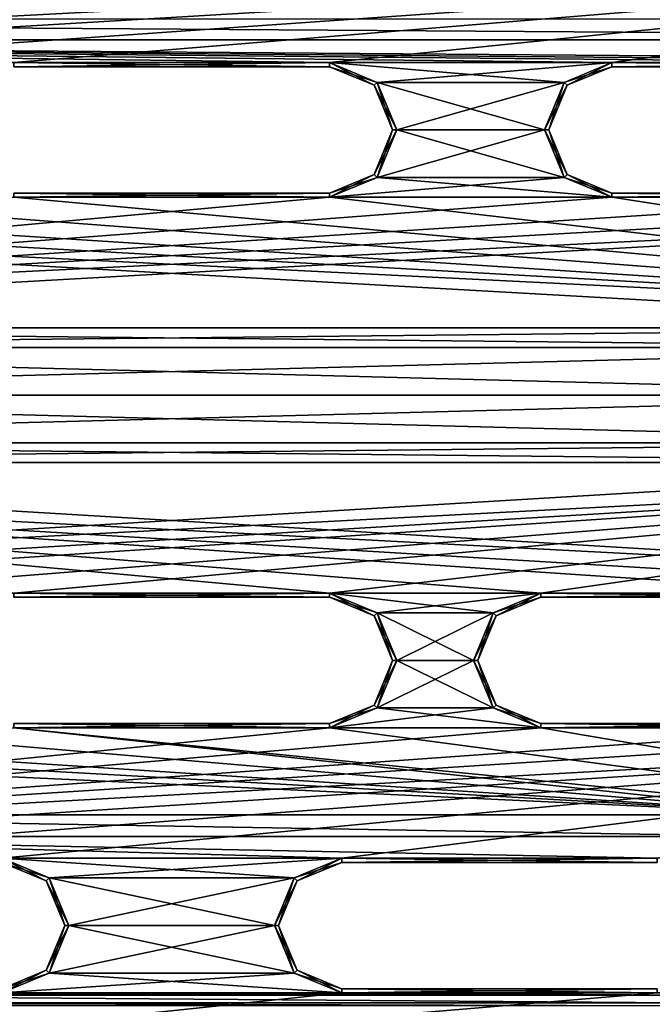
# Model space of a CAD drawing. Header units: inches. Extents: x -12.5 to 12.5, y -27.4 to 0.
# Tile 108 of 136: x -0.9 to 2.9, y -10.6 to -4.7. Entities that reach past the tile are written whole.
import ezdxf

# ---------------------------------------------------------------- set-up
doc = ezdxf.new("R2010")
doc.units = ezdxf.units.IN
doc.header["$LTSCALE"] = 52.148148
doc.header["$MEASUREMENT"] = 0
for name, color, linetype in [('1', 7, 'CONTINUOUS'), ('1150', 7, 'CONTINUOUS'), ('1272', 7, 'CONTINUOUS'), ('1273', 7, 'CONTINUOUS'), ('1274', 7, 'CONTINUOUS'), ('1292', 7, 'CONTINUOUS'), ('1293', 7, 'CONTINUOUS'), ('1294', 7, 'CONTINUOUS'), ('1296', 7, 'CONTINUOUS'), ('1297', 7, 'CONTINUOUS'), ('1298', 7, 'CONTINUOUS'), ('1320', 7, 'CONTINUOUS'), ('1321', 7, 'CONTINUOUS'), ('1322', 7, 'CONTINUOUS'), ('1340', 7, 'CONTINUOUS'), ('1341', 7, 'CONTINUOUS'), ('1342', 7, 'CONTINUOUS'), ('1344', 7, 'CONTINUOUS'), ('1345', 7, 'CONTINUOUS'), ('1346', 7, 'CONTINUOUS'), ('1408', 7, 'CONTINUOUS'), ('1410', 7, 'CONTINUOUS'), ('1411', 7, 'CONTINUOUS'), ('1412', 7, 'CONTINUOUS'), ('1414', 7, 'CONTINUOUS'), ('1415', 7, 'CONTINUOUS'), ('1416', 7, 'CONTINUOUS'), ('1418', 7, 'CONTINUOUS'), ('1419', 7, 'CONTINUOUS'), ('1444', 7, 'CONTINUOUS'), ('1446', 7, 'CONTINUOUS'), ('1447', 7, 'CONTINUOUS'), ('1448', 7, 'CONTINUOUS'), ('1450', 7, 'CONTINUOUS'), ('1451', 7, 'CONTINUOUS'), ('1452', 7, 'CONTINUOUS'), ('1454', 7, 'CONTINUOUS'), ('1455', 7, 'CONTINUOUS'), ('1481', 7, 'CONTINUOUS'), ('1485', 7, 'CONTINUOUS'), ('1489', 7, 'CONTINUOUS'), ('1492', 7, 'CONTINUOUS'), ('1494', 7, 'CONTINUOUS'), ('1495', 7, 'CONTINUOUS'), ('1496', 7, 'CONTINUOUS'), ('1498', 7, 'CONTINUOUS'), ('1499', 7, 'CONTINUOUS'), ('1500', 7, 'CONTINUOUS'), ('1502', 7, 'CONTINUOUS'), ('1503', 7, 'CONTINUOUS'), ('9', 7, 'CONTINUOUS')]:
    doc.layers.add(name, color=color, linetype=linetype)

msp = doc.modelspace()

# ---------------------------------------------------------------- linework, layer by layer
at = {"layer": '1', "linetype": 'Continuous'}
for points in [[(0.9375, -4.184), (-0.9375, -4.184), (-8.0435, -4.959), (0.9375, -4.184)], [(2.8265, -4.184), (0.9375, -4.184), (-8.0435, -4.959), (2.8265, -4.184)], [(4.7015, -4.184), (2.8265, -4.184), (-8.0435, -4.959), (4.7015, -4.184)], [(6.5905, -4.184), (4.7015, -4.184), (-8.0435, -4.959), (6.5905, -4.184)], [(8.4655, -4.184), (6.5905, -4.184), (-8.0435, -4.959), (8.4655, -4.184)], [(-6.1685, -4.959), (8.4655, -4.184), (-8.0435, -4.959), (-6.1685, -4.959)], [(8.4655, -4.184), (-6.1685, -4.959), (-4.4905, -4.959), (8.4655, -4.184)], [(-2.6155, -4.959), (8.4655, -4.184), (-4.4905, -4.959), (-2.6155, -4.959)], [(8.4655, -4.184), (-2.6155, -4.959), (-0.9375, -4.959), (8.4655, -4.184)], [(0.9375, -4.959), (8.4655, -4.184), (-0.9375, -4.959), (0.9375, -4.959)], [(8.4655, -4.184), (0.9375, -4.959), (2.6155, -4.959), (8.4655, -4.184)], [(4.4905, -4.959), (8.4655, -4.184), (2.6155, -4.959), (4.4905, -4.959)], [(0.9375, -4.959), (1.2203, -5.0762), (2.6155, -4.959), (0.9375, -4.959)], [(2.6155, -4.959), (1.2203, -5.0762), (2.3327, -5.0762), (2.6155, -4.959)], [(1.2203, -5.0762), (1.3375, -5.359), (2.3327, -5.0762), (1.2203, -5.0762)], [(2.3327, -5.0762), (1.3375, -5.359), (2.2155, -5.359), (2.3327, -5.0762)], [(1.3375, -5.359), (1.2203, -5.6418), (2.2155, -5.359), (1.3375, -5.359)], [(2.2155, -5.359), (1.2203, -5.6418), (2.3327, -5.6418), (2.2155, -5.359)], [(1.2203, -5.6418), (0.9375, -5.759), (2.3327, -5.6418), (1.2203, -5.6418)], [(0.9375, -5.759), (2.6155, -5.759), (2.3327, -5.6418), (0.9375, -5.759)], [(0.9375, -5.759), (-0.9375, -5.759), (-7.6215, -6.534), (0.9375, -5.759)], [(2.6155, -5.759), (0.9375, -5.759), (-7.6215, -6.534), (2.6155, -5.759)], [(4.4905, -5.759), (2.6155, -5.759), (-7.6215, -6.534), (4.4905, -5.759)], [(6.1685, -5.759), (4.4905, -5.759), (-7.6215, -6.534), (6.1685, -5.759)], [(8.0435, -5.759), (6.1685, -5.759), (-7.6215, -6.534), (8.0435, -5.759)], [(-5.7465, -6.534), (8.0435, -5.759), (-7.6215, -6.534), (-5.7465, -6.534)], [(8.0435, -5.759), (-5.7465, -6.534), (5.7465, -6.534), (8.0435, -5.759)], [(-5.7465, -6.534), (-5.4637, -6.6512), (5.7465, -6.534), (-5.7465, -6.534)], [(5.7465, -6.534), (-5.4637, -6.6512), (5.4637, -6.6512), (5.7465, -6.534)], [(-5.4637, -6.6512), (-5.3465, -6.934), (5.4637, -6.6512), (-5.4637, -6.6512)], [(5.4637, -6.6512), (-5.3465, -6.934), (5.3465, -6.934), (5.4637, -6.6512)], [(-5.3465, -6.934), (-5.4637, -7.2168), (5.3465, -6.934), (-5.3465, -6.934)], [(5.3465, -6.934), (-5.4637, -7.2168), (5.4637, -7.2168), (5.3465, -6.934)], [(-5.4637, -7.2168), (-5.7465, -7.334), (5.4637, -7.2168), (-5.4637, -7.2168)], [(-5.7465, -7.334), (5.7465, -7.334), (5.4637, -7.2168), (-5.7465, -7.334)], [(5.7465, -7.334), (-5.7465, -7.334), (-7.1995, -8.109), (5.7465, -7.334)], [(7.6215, -7.334), (5.7465, -7.334), (-7.1995, -8.109), (7.6215, -7.334)], [(-5.3245, -8.109), (7.6215, -7.334), (-7.1995, -8.109), (-5.3245, -8.109)], [(7.6215, -7.334), (-5.3245, -8.109), (-4.0685, -8.109), (7.6215, -7.334)], [(-2.1935, -8.109), (7.6215, -7.334), (-4.0685, -8.109), (-2.1935, -8.109)], [(7.6215, -7.334), (-2.1935, -8.109), (-0.9375, -8.109), (7.6215, -7.334)], [(0.9375, -8.109), (7.6215, -7.334), (-0.9375, -8.109), (0.9375, -8.109)], [(7.6215, -7.334), (0.9375, -8.109), (2.1935, -8.109), (7.6215, -7.334)], [(4.0685, -8.109), (7.6215, -7.334), (2.1935, -8.109), (4.0685, -8.109)], [(0.9375, -8.109), (1.2203, -8.2262), (2.1935, -8.109), (0.9375, -8.109)], [(2.1935, -8.109), (1.2203, -8.2262), (1.9107, -8.2262), (2.1935, -8.109)], [(1.2203, -8.2262), (1.3375, -8.509), (1.9107, -8.2262), (1.2203, -8.2262)], [(1.9107, -8.2262), (1.3375, -8.509), (1.7935, -8.509), (1.9107, -8.2262)], [(1.3375, -8.509), (1.2203, -8.7918), (1.7935, -8.509), (1.3375, -8.509)], [(1.7935, -8.509), (1.2203, -8.7918), (1.9107, -8.7918), (1.7935, -8.509)], [(1.2203, -8.7918), (0.9375, -8.909), (1.9107, -8.7918), (1.2203, -8.7918)], [(0.9375, -8.909), (2.1935, -8.909), (1.9107, -8.7918), (0.9375, -8.909)], [(0.9375, -8.909), (-0.9375, -8.909), (-6.7775, -9.684), (0.9375, -8.909)], [(2.1935, -8.909), (0.9375, -8.909), (-6.7775, -9.684), (2.1935, -8.909)], [(4.0685, -8.909), (2.1935, -8.909), (-6.7775, -9.684), (4.0685, -8.909)], [(5.3245, -8.909), (4.0685, -8.909), (-6.7775, -9.684), (5.3245, -8.909)], [(7.1995, -8.909), (5.3245, -8.909), (-6.7775, -9.684), (7.1995, -8.909)], [(-4.9025, -9.684), (7.1995, -8.909), (-6.7775, -9.684), (-4.9025, -9.684)], [(7.1995, -8.909), (-4.9025, -9.684), (-2.8855, -9.684), (7.1995, -8.909)], [(-1.0105, -9.684), (7.1995, -8.909), (-2.8855, -9.684), (-1.0105, -9.684)], [(7.1995, -8.909), (-1.0105, -9.684), (1.0105, -9.684), (7.1995, -8.909)], [(2.8855, -9.684), (7.1995, -8.909), (1.0105, -9.684), (2.8855, -9.684)], [(-1.0105, -9.684), (-0.7277, -9.8012), (1.0105, -9.684), (-1.0105, -9.684)], [(1.0105, -9.684), (-0.7277, -9.8012), (0.7277, -9.8012), (1.0105, -9.684)], [(-0.7277, -9.8012), (-0.6105, -10.084), (0.7277, -9.8012), (-0.7277, -9.8012)], [(0.7277, -9.8012), (-0.6105, -10.084), (0.6105, -10.084), (0.7277, -9.8012)], [(-0.6105, -10.084), (-0.7277, -10.3668), (0.6105, -10.084), (-0.6105, -10.084)], [(0.6105, -10.084), (-0.7277, -10.3668), (0.7277, -10.3668), (0.6105, -10.084)], [(-0.7277, -10.3668), (-1.0105, -10.484), (0.7277, -10.3668), (-0.7277, -10.3668)], [(-1.0105, -10.484), (1.0105, -10.484), (0.7277, -10.3668), (-1.0105, -10.484)], [(1.0105, -10.484), (-1.0105, -10.484), (-6.3555, -11.259), (1.0105, -10.484)], [(2.8855, -10.484), (1.0105, -10.484), (-6.3555, -11.259), (2.8855, -10.484)], [(4.9025, -10.484), (2.8855, -10.484), (-6.3555, -11.259), (4.9025, -10.484)], [(6.7775, -10.484), (4.9025, -10.484), (-6.3555, -11.259), (6.7775, -10.484)], [(-4.4805, -11.259), (6.7775, -10.484), (-6.3555, -11.259), (-4.4805, -11.259)], [(6.7775, -10.484), (-4.4805, -11.259), (-2.7445, -11.259), (6.7775, -10.484)], [(-0.8695, -11.259), (6.7775, -10.484), (-2.7445, -11.259), (-0.8695, -11.259)], [(6.7775, -10.484), (-0.8695, -11.259), (0.8695, -11.259), (6.7775, -10.484)], [(2.7445, -11.259), (6.7775, -10.484), (0.8695, -11.259), (2.7445, -11.259)], [(6.7775, -10.484), (2.7445, -11.259), (4.4805, -11.259), (6.7775, -10.484)]]:
    msp.add_3dface(points, dxfattribs=at)
at = {"layer": '1150', "linetype": 'Continuous'}
for points in [[(-3.02, -10.498, -0.375), (3.02, -10.498, -0.375), (3.02, -10.5425, -0.3935), (-3.02, -10.498, -0.375)], [(-3.02, -10.5425, -0.3935), (-3.02, -10.498, -0.375), (3.02, -10.5425, -0.3935), (-3.02, -10.5425, -0.3935)], [(3.02, -10.561, -0.438), (-3.02, -10.561, -0.438), (-3.02, -10.5425, -0.3935), (3.02, -10.561, -0.438)], [(3.02, -10.561, -0.438), (-3.02, -10.5425, -0.3935), (3.02, -10.5425, -0.3935), (3.02, -10.561, -0.438)]]:
    msp.add_3dface(points, dxfattribs=at)
at = {"layer": '1272', "linetype": 'Continuous'}
for points in [[(-0.9375, -5.734, -0.025), (0.9375, -5.734, -0.025), (-0.9375, -5.734, -0.35), (-0.9375, -5.734, -0.025)], [(-0.9375, -5.734, -0.35), (0.9375, -5.734, -0.025), (0.9375, -5.734, -0.35), (-0.9375, -5.734, -0.35)]]:
    msp.add_3dface(points, dxfattribs=at)
at = {"layer": '1273', "linetype": 'Continuous'}
for points in [[(1.2027, -5.0938, -0.025), (0.9375, -4.984, -0.025), (1.2027, -5.0938, -0.35), (1.2027, -5.0938, -0.025)], [(1.2027, -5.0938, -0.35), (0.9375, -4.984, -0.025), (0.9375, -4.984, -0.35), (1.2027, -5.0938, -0.35)], [(1.3125, -5.359, -0.025), (1.2027, -5.0938, -0.025), (1.3125, -5.359, -0.35), (1.3125, -5.359, -0.025)], [(1.3125, -5.359, -0.35), (1.2027, -5.0938, -0.025), (1.2027, -5.0938, -0.35), (1.3125, -5.359, -0.35)], [(1.2027, -5.6242, -0.025), (1.3125, -5.359, -0.025), (1.2027, -5.6242, -0.35), (1.2027, -5.6242, -0.025)], [(1.2027, -5.6242, -0.35), (1.3125, -5.359, -0.025), (1.3125, -5.359, -0.35), (1.2027, -5.6242, -0.35)], [(0.9375, -5.734, -0.35), (0.9375, -5.734, -0.025), (1.2027, -5.6242, -0.025), (0.9375, -5.734, -0.35)], [(0.9375, -5.734, -0.35), (1.2027, -5.6242, -0.025), (1.2027, -5.6242, -0.35), (0.9375, -5.734, -0.35)]]:
    msp.add_3dface(points, dxfattribs=at)
at = {"layer": '1274', "linetype": 'Continuous'}
for points in [[(0.9375, -4.984, -0.35), (0.9375, -4.984, -0.025), (-0.9375, -4.984, -0.025), (0.9375, -4.984, -0.35)], [(0.9375, -4.984, -0.35), (-0.9375, -4.984, -0.025), (-0.9375, -4.984, -0.35), (0.9375, -4.984, -0.35)]]:
    msp.add_3dface(points, dxfattribs=at)
at = {"layer": '1292', "linetype": 'Continuous'}
for points in [[(-0.9375, -5.759), (0.9375, -5.759), (-0.9375, -5.734, -0.025), (-0.9375, -5.759)], [(0.9375, -5.759), (0.9375, -5.734, -0.025), (-0.9375, -5.734, -0.025), (0.9375, -5.759)]]:
    msp.add_3dface(points, dxfattribs=at)
at = {"layer": '1293', "linetype": 'Continuous'}
for points in [[(1.2203, -5.0762), (0.9375, -4.959), (1.2027, -5.0938, -0.025), (1.2203, -5.0762)], [(0.9375, -4.959), (0.9375, -4.984, -0.025), (1.2027, -5.0938, -0.025), (0.9375, -4.959)], [(1.2203, -5.0762), (1.2027, -5.0938, -0.025), (1.3125, -5.359, -0.025), (1.2203, -5.0762)], [(1.3375, -5.359), (1.2203, -5.0762), (1.3125, -5.359, -0.025), (1.3375, -5.359)], [(1.2203, -5.6418), (1.3375, -5.359), (1.2027, -5.6242, -0.025), (1.2203, -5.6418)], [(1.3375, -5.359), (1.3125, -5.359, -0.025), (1.2027, -5.6242, -0.025), (1.3375, -5.359)], [(0.9375, -5.734, -0.025), (1.2203, -5.6418), (1.2027, -5.6242, -0.025), (0.9375, -5.734, -0.025)], [(0.9375, -5.759), (1.2203, -5.6418), (0.9375, -5.734, -0.025), (0.9375, -5.759)]]:
    msp.add_3dface(points, dxfattribs=at)
at = {"layer": '1294', "linetype": 'Continuous'}
for points in [[(0.9375, -4.959), (-0.9375, -4.959), (0.9375, -4.984, -0.025), (0.9375, -4.959)], [(0.9375, -4.984, -0.025), (-0.9375, -4.959), (-0.9375, -4.984, -0.025), (0.9375, -4.984, -0.025)]]:
    msp.add_3dface(points, dxfattribs=at)
at = {"layer": '1296', "linetype": 'Continuous'}
for points in [[(-0.9375, -4.959, -0.375), (0.9375, -4.959, -0.375), (-0.9375, -4.984, -0.35), (-0.9375, -4.959, -0.375)], [(0.9375, -4.959, -0.375), (0.9375, -4.984, -0.35), (-0.9375, -4.984, -0.35), (0.9375, -4.959, -0.375)]]:
    msp.add_3dface(points, dxfattribs=at)
at = {"layer": '1297', "linetype": 'Continuous'}
for points in [[(0.9375, -4.959, -0.375), (1.2203, -5.0762, -0.375), (0.9375, -4.984, -0.35), (0.9375, -4.959, -0.375)], [(1.2203, -5.0762, -0.375), (1.2027, -5.0938, -0.35), (0.9375, -4.984, -0.35), (1.2203, -5.0762, -0.375)], [(1.2203, -5.0762, -0.375), (1.3375, -5.359, -0.375), (1.2027, -5.0938, -0.35), (1.2203, -5.0762, -0.375)], [(1.3375, -5.359, -0.375), (1.3125, -5.359, -0.35), (1.2027, -5.0938, -0.35), (1.3375, -5.359, -0.375)], [(1.2203, -5.6418, -0.375), (1.2027, -5.6242, -0.35), (1.3125, -5.359, -0.35), (1.2203, -5.6418, -0.375)], [(1.3375, -5.359, -0.375), (1.2203, -5.6418, -0.375), (1.3125, -5.359, -0.35), (1.3375, -5.359, -0.375)], [(1.2203, -5.6418, -0.375), (0.9375, -5.759, -0.375), (1.2027, -5.6242, -0.35), (1.2203, -5.6418, -0.375)], [(0.9375, -5.759, -0.375), (0.9375, -5.734, -0.35), (1.2027, -5.6242, -0.35), (0.9375, -5.759, -0.375)]]:
    msp.add_3dface(points, dxfattribs=at)
at = {"layer": '1298', "linetype": 'Continuous'}
for points in [[(0.9375, -5.759, -0.375), (-0.9375, -5.759, -0.375), (0.9375, -5.734, -0.35), (0.9375, -5.759, -0.375)], [(-0.9375, -5.759, -0.375), (-0.9375, -5.734, -0.35), (0.9375, -5.734, -0.35), (-0.9375, -5.759, -0.375)]]:
    msp.add_3dface(points, dxfattribs=at)
at = {"layer": '1320', "linetype": 'Continuous'}
for points in [[(-0.9375, -8.884, -0.025), (0.9375, -8.884, -0.025), (-0.9375, -8.884, -0.35), (-0.9375, -8.884, -0.025)], [(-0.9375, -8.884, -0.35), (0.9375, -8.884, -0.025), (0.9375, -8.884, -0.35), (-0.9375, -8.884, -0.35)]]:
    msp.add_3dface(points, dxfattribs=at)
at = {"layer": '1321', "linetype": 'Continuous'}
for points in [[(1.2027, -8.2438, -0.025), (0.9375, -8.134, -0.025), (1.2027, -8.2438, -0.35), (1.2027, -8.2438, -0.025)], [(1.2027, -8.2438, -0.35), (0.9375, -8.134, -0.025), (0.9375, -8.134, -0.35), (1.2027, -8.2438, -0.35)], [(1.3125, -8.509, -0.025), (1.2027, -8.2438, -0.025), (1.3125, -8.509, -0.35), (1.3125, -8.509, -0.025)], [(1.3125, -8.509, -0.35), (1.2027, -8.2438, -0.025), (1.2027, -8.2438, -0.35), (1.3125, -8.509, -0.35)], [(1.2027, -8.7742, -0.025), (1.3125, -8.509, -0.025), (1.2027, -8.7742, -0.35), (1.2027, -8.7742, -0.025)], [(1.2027, -8.7742, -0.35), (1.3125, -8.509, -0.025), (1.3125, -8.509, -0.35), (1.2027, -8.7742, -0.35)], [(0.9375, -8.884, -0.35), (0.9375, -8.884, -0.025), (1.2027, -8.7742, -0.025), (0.9375, -8.884, -0.35)], [(0.9375, -8.884, -0.35), (1.2027, -8.7742, -0.025), (1.2027, -8.7742, -0.35), (0.9375, -8.884, -0.35)]]:
    msp.add_3dface(points, dxfattribs=at)
at = {"layer": '1322', "linetype": 'Continuous'}
for points in [[(0.9375, -8.134, -0.35), (0.9375, -8.134, -0.025), (-0.9375, -8.134, -0.025), (0.9375, -8.134, -0.35)], [(0.9375, -8.134, -0.35), (-0.9375, -8.134, -0.025), (-0.9375, -8.134, -0.35), (0.9375, -8.134, -0.35)]]:
    msp.add_3dface(points, dxfattribs=at)
at = {"layer": '1340', "linetype": 'Continuous'}
for points in [[(-0.9375, -8.909), (0.9375, -8.909), (-0.9375, -8.884, -0.025), (-0.9375, -8.909)], [(0.9375, -8.909), (0.9375, -8.884, -0.025), (-0.9375, -8.884, -0.025), (0.9375, -8.909)]]:
    msp.add_3dface(points, dxfattribs=at)
at = {"layer": '1341', "linetype": 'Continuous'}
for points in [[(1.2203, -8.2262), (0.9375, -8.109), (1.2027, -8.2438, -0.025), (1.2203, -8.2262)], [(0.9375, -8.109), (0.9375, -8.134, -0.025), (1.2027, -8.2438, -0.025), (0.9375, -8.109)], [(1.2203, -8.2262), (1.2027, -8.2438, -0.025), (1.3125, -8.509, -0.025), (1.2203, -8.2262)], [(1.3375, -8.509), (1.2203, -8.2262), (1.3125, -8.509, -0.025), (1.3375, -8.509)], [(1.2203, -8.7918), (1.3375, -8.509), (1.2027, -8.7742, -0.025), (1.2203, -8.7918)], [(1.3375, -8.509), (1.3125, -8.509, -0.025), (1.2027, -8.7742, -0.025), (1.3375, -8.509)], [(0.9375, -8.884, -0.025), (1.2203, -8.7918), (1.2027, -8.7742, -0.025), (0.9375, -8.884, -0.025)], [(0.9375, -8.909), (1.2203, -8.7918), (0.9375, -8.884, -0.025), (0.9375, -8.909)]]:
    msp.add_3dface(points, dxfattribs=at)
at = {"layer": '1342', "linetype": 'Continuous'}
for points in [[(0.9375, -8.109), (-0.9375, -8.109), (0.9375, -8.134, -0.025), (0.9375, -8.109)], [(0.9375, -8.134, -0.025), (-0.9375, -8.109), (-0.9375, -8.134, -0.025), (0.9375, -8.134, -0.025)]]:
    msp.add_3dface(points, dxfattribs=at)
at = {"layer": '1344', "linetype": 'Continuous'}
for points in [[(-0.9375, -8.109, -0.375), (0.9375, -8.109, -0.375), (-0.9375, -8.134, -0.35), (-0.9375, -8.109, -0.375)], [(0.9375, -8.109, -0.375), (0.9375, -8.134, -0.35), (-0.9375, -8.134, -0.35), (0.9375, -8.109, -0.375)]]:
    msp.add_3dface(points, dxfattribs=at)
at = {"layer": '1345', "linetype": 'Continuous'}
for points in [[(0.9375, -8.109, -0.375), (1.2203, -8.2262, -0.375), (0.9375, -8.134, -0.35), (0.9375, -8.109, -0.375)], [(1.2203, -8.2262, -0.375), (1.2027, -8.2438, -0.35), (0.9375, -8.134, -0.35), (1.2203, -8.2262, -0.375)], [(1.2203, -8.2262, -0.375), (1.3375, -8.509, -0.375), (1.2027, -8.2438, -0.35), (1.2203, -8.2262, -0.375)], [(1.3375, -8.509, -0.375), (1.3125, -8.509, -0.35), (1.2027, -8.2438, -0.35), (1.3375, -8.509, -0.375)], [(1.2203, -8.7918, -0.375), (1.2027, -8.7742, -0.35), (1.3125, -8.509, -0.35), (1.2203, -8.7918, -0.375)], [(1.3375, -8.509, -0.375), (1.2203, -8.7918, -0.375), (1.3125, -8.509, -0.35), (1.3375, -8.509, -0.375)], [(1.2203, -8.7918, -0.375), (0.9375, -8.909, -0.375), (1.2027, -8.7742, -0.35), (1.2203, -8.7918, -0.375)], [(0.9375, -8.909, -0.375), (0.9375, -8.884, -0.35), (1.2027, -8.7742, -0.35), (0.9375, -8.909, -0.375)]]:
    msp.add_3dface(points, dxfattribs=at)
at = {"layer": '1346', "linetype": 'Continuous'}
for points in [[(0.9375, -8.909, -0.375), (-0.9375, -8.909, -0.375), (0.9375, -8.884, -0.35), (0.9375, -8.909, -0.375)], [(-0.9375, -8.909, -0.375), (-0.9375, -8.884, -0.35), (0.9375, -8.884, -0.35), (-0.9375, -8.909, -0.375)]]:
    msp.add_3dface(points, dxfattribs=at)
at = {"layer": '1408', "linetype": 'Continuous'}
for points in [[(2.6155, -5.734, -0.025), (4.4905, -5.734, -0.025), (2.6155, -5.734, -0.35), (2.6155, -5.734, -0.025)], [(2.6155, -5.734, -0.35), (4.4905, -5.734, -0.025), (4.4905, -5.734, -0.35), (2.6155, -5.734, -0.35)]]:
    msp.add_3dface(points, dxfattribs=at)
at = {"layer": '1410', "linetype": 'Continuous'}
for points in [[(4.4905, -4.984, -0.35), (4.4905, -4.984, -0.025), (2.6155, -4.984, -0.025), (4.4905, -4.984, -0.35)], [(4.4905, -4.984, -0.35), (2.6155, -4.984, -0.025), (2.6155, -4.984, -0.35), (4.4905, -4.984, -0.35)]]:
    msp.add_3dface(points, dxfattribs=at)
at = {"layer": '1411', "linetype": 'Continuous'}
for points in [[(2.6155, -4.984, -0.35), (2.6155, -4.984, -0.025), (2.3503, -5.0938, -0.025), (2.6155, -4.984, -0.35)], [(2.6155, -4.984, -0.35), (2.3503, -5.0938, -0.025), (2.3503, -5.0938, -0.35), (2.6155, -4.984, -0.35)], [(2.3503, -5.0938, -0.025), (2.2405, -5.359, -0.025), (2.3503, -5.0938, -0.35), (2.3503, -5.0938, -0.025)], [(2.3503, -5.0938, -0.35), (2.2405, -5.359, -0.025), (2.2405, -5.359, -0.35), (2.3503, -5.0938, -0.35)], [(2.2405, -5.359, -0.025), (2.3503, -5.6242, -0.025), (2.2405, -5.359, -0.35), (2.2405, -5.359, -0.025)], [(2.2405, -5.359, -0.35), (2.3503, -5.6242, -0.025), (2.3503, -5.6242, -0.35), (2.2405, -5.359, -0.35)], [(2.6155, -5.734, -0.025), (2.6155, -5.734, -0.35), (2.3503, -5.6242, -0.35), (2.6155, -5.734, -0.025)], [(2.3503, -5.6242, -0.025), (2.6155, -5.734, -0.025), (2.3503, -5.6242, -0.35), (2.3503, -5.6242, -0.025)]]:
    msp.add_3dface(points, dxfattribs=at)
at = {"layer": '1412', "linetype": 'Continuous'}
for points in [[(2.6155, -5.759), (4.4905, -5.759), (2.6155, -5.734, -0.025), (2.6155, -5.759)], [(4.4905, -5.759), (4.4905, -5.734, -0.025), (2.6155, -5.734, -0.025), (4.4905, -5.759)]]:
    msp.add_3dface(points, dxfattribs=at)
at = {"layer": '1414', "linetype": 'Continuous'}
for points in [[(4.4905, -4.959), (2.6155, -4.959), (4.4905, -4.984, -0.025), (4.4905, -4.959)], [(4.4905, -4.984, -0.025), (2.6155, -4.959), (2.6155, -4.984, -0.025), (4.4905, -4.984, -0.025)]]:
    msp.add_3dface(points, dxfattribs=at)
at = {"layer": '1415', "linetype": 'Continuous'}
for points in [[(2.6155, -4.959), (2.3327, -5.0762), (2.6155, -4.984, -0.025), (2.6155, -4.959)], [(2.6155, -4.984, -0.025), (2.3327, -5.0762), (2.3503, -5.0938, -0.025), (2.6155, -4.984, -0.025)], [(2.3327, -5.0762), (2.2155, -5.359), (2.3503, -5.0938, -0.025), (2.3327, -5.0762)], [(2.2155, -5.359), (2.2405, -5.359, -0.025), (2.3503, -5.0938, -0.025), (2.2155, -5.359)], [(2.2155, -5.359), (2.3327, -5.6418), (2.2405, -5.359, -0.025), (2.2155, -5.359)], [(2.3327, -5.6418), (2.3503, -5.6242, -0.025), (2.2405, -5.359, -0.025), (2.3327, -5.6418)], [(2.3327, -5.6418), (2.6155, -5.759), (2.3503, -5.6242, -0.025), (2.3327, -5.6418)], [(2.6155, -5.759), (2.6155, -5.734, -0.025), (2.3503, -5.6242, -0.025), (2.6155, -5.759)]]:
    msp.add_3dface(points, dxfattribs=at)
at = {"layer": '1416', "linetype": 'Continuous'}
for points in [[(2.6155, -4.959, -0.375), (4.4905, -4.959, -0.375), (2.6155, -4.984, -0.35), (2.6155, -4.959, -0.375)], [(4.4905, -4.959, -0.375), (4.4905, -4.984, -0.35), (2.6155, -4.984, -0.35), (4.4905, -4.959, -0.375)]]:
    msp.add_3dface(points, dxfattribs=at)
at = {"layer": '1418', "linetype": 'Continuous'}
for points in [[(4.4905, -5.759, -0.375), (2.6155, -5.759, -0.375), (4.4905, -5.734, -0.35), (4.4905, -5.759, -0.375)], [(2.6155, -5.759, -0.375), (2.6155, -5.734, -0.35), (4.4905, -5.734, -0.35), (2.6155, -5.759, -0.375)]]:
    msp.add_3dface(points, dxfattribs=at)
at = {"layer": '1419', "linetype": 'Continuous'}
for points in [[(2.3327, -5.0762, -0.375), (2.6155, -4.959, -0.375), (2.3503, -5.0938, -0.35), (2.3327, -5.0762, -0.375)], [(2.6155, -4.959, -0.375), (2.6155, -4.984, -0.35), (2.3503, -5.0938, -0.35), (2.6155, -4.959, -0.375)], [(2.2155, -5.359, -0.375), (2.3327, -5.0762, -0.375), (2.2405, -5.359, -0.35), (2.2155, -5.359, -0.375)], [(2.3327, -5.0762, -0.375), (2.3503, -5.0938, -0.35), (2.2405, -5.359, -0.35), (2.3327, -5.0762, -0.375)], [(2.3327, -5.6418, -0.375), (2.2155, -5.359, -0.375), (2.3503, -5.6242, -0.35), (2.3327, -5.6418, -0.375)], [(2.2155, -5.359, -0.375), (2.2405, -5.359, -0.35), (2.3503, -5.6242, -0.35), (2.2155, -5.359, -0.375)], [(2.6155, -5.734, -0.35), (2.3327, -5.6418, -0.375), (2.3503, -5.6242, -0.35), (2.6155, -5.734, -0.35)], [(2.6155, -5.759, -0.375), (2.3327, -5.6418, -0.375), (2.6155, -5.734, -0.35), (2.6155, -5.759, -0.375)]]:
    msp.add_3dface(points, dxfattribs=at)
at = {"layer": '1444', "linetype": 'Continuous'}
for points in [[(2.1935, -8.884, -0.025), (4.0685, -8.884, -0.025), (2.1935, -8.884, -0.35), (2.1935, -8.884, -0.025)], [(2.1935, -8.884, -0.35), (4.0685, -8.884, -0.025), (4.0685, -8.884, -0.35), (2.1935, -8.884, -0.35)]]:
    msp.add_3dface(points, dxfattribs=at)
at = {"layer": '1446', "linetype": 'Continuous'}
for points in [[(4.0685, -8.134, -0.35), (4.0685, -8.134, -0.025), (2.1935, -8.134, -0.025), (4.0685, -8.134, -0.35)], [(4.0685, -8.134, -0.35), (2.1935, -8.134, -0.025), (2.1935, -8.134, -0.35), (4.0685, -8.134, -0.35)]]:
    msp.add_3dface(points, dxfattribs=at)
at = {"layer": '1447', "linetype": 'Continuous'}
for points in [[(2.1935, -8.134, -0.35), (2.1935, -8.134, -0.025), (1.9283, -8.2438, -0.025), (2.1935, -8.134, -0.35)], [(2.1935, -8.134, -0.35), (1.9283, -8.2438, -0.025), (1.9283, -8.2438, -0.35), (2.1935, -8.134, -0.35)], [(1.9283, -8.2438, -0.025), (1.8185, -8.509, -0.025), (1.9283, -8.2438, -0.35), (1.9283, -8.2438, -0.025)], [(1.9283, -8.2438, -0.35), (1.8185, -8.509, -0.025), (1.8185, -8.509, -0.35), (1.9283, -8.2438, -0.35)], [(1.8185, -8.509, -0.025), (1.9283, -8.7742, -0.025), (1.8185, -8.509, -0.35), (1.8185, -8.509, -0.025)], [(1.8185, -8.509, -0.35), (1.9283, -8.7742, -0.025), (1.9283, -8.7742, -0.35), (1.8185, -8.509, -0.35)], [(2.1935, -8.884, -0.025), (2.1935, -8.884, -0.35), (1.9283, -8.7742, -0.35), (2.1935, -8.884, -0.025)], [(1.9283, -8.7742, -0.025), (2.1935, -8.884, -0.025), (1.9283, -8.7742, -0.35), (1.9283, -8.7742, -0.025)]]:
    msp.add_3dface(points, dxfattribs=at)
at = {"layer": '1448', "linetype": 'Continuous'}
for points in [[(2.1935, -8.909), (4.0685, -8.909), (2.1935, -8.884, -0.025), (2.1935, -8.909)], [(4.0685, -8.909), (4.0685, -8.884, -0.025), (2.1935, -8.884, -0.025), (4.0685, -8.909)]]:
    msp.add_3dface(points, dxfattribs=at)
at = {"layer": '1450', "linetype": 'Continuous'}
for points in [[(4.0685, -8.109), (2.1935, -8.109), (4.0685, -8.134, -0.025), (4.0685, -8.109)], [(4.0685, -8.134, -0.025), (2.1935, -8.109), (2.1935, -8.134, -0.025), (4.0685, -8.134, -0.025)]]:
    msp.add_3dface(points, dxfattribs=at)
at = {"layer": '1451', "linetype": 'Continuous'}
for points in [[(2.1935, -8.109), (1.9107, -8.2262), (2.1935, -8.134, -0.025), (2.1935, -8.109)], [(2.1935, -8.134, -0.025), (1.9107, -8.2262), (1.9283, -8.2438, -0.025), (2.1935, -8.134, -0.025)], [(1.9107, -8.2262), (1.7935, -8.509), (1.9283, -8.2438, -0.025), (1.9107, -8.2262)], [(1.7935, -8.509), (1.8185, -8.509, -0.025), (1.9283, -8.2438, -0.025), (1.7935, -8.509)], [(1.7935, -8.509), (1.9107, -8.7918), (1.8185, -8.509, -0.025), (1.7935, -8.509)], [(1.9107, -8.7918), (1.9283, -8.7742, -0.025), (1.8185, -8.509, -0.025), (1.9107, -8.7918)], [(1.9107, -8.7918), (2.1935, -8.909), (1.9283, -8.7742, -0.025), (1.9107, -8.7918)], [(2.1935, -8.909), (2.1935, -8.884, -0.025), (1.9283, -8.7742, -0.025), (2.1935, -8.909)]]:
    msp.add_3dface(points, dxfattribs=at)
at = {"layer": '1452', "linetype": 'Continuous'}
for points in [[(2.1935, -8.109, -0.375), (4.0685, -8.109, -0.375), (2.1935, -8.134, -0.35), (2.1935, -8.109, -0.375)], [(4.0685, -8.109, -0.375), (4.0685, -8.134, -0.35), (2.1935, -8.134, -0.35), (4.0685, -8.109, -0.375)]]:
    msp.add_3dface(points, dxfattribs=at)
at = {"layer": '1454', "linetype": 'Continuous'}
for points in [[(4.0685, -8.909, -0.375), (2.1935, -8.909, -0.375), (4.0685, -8.884, -0.35), (4.0685, -8.909, -0.375)], [(2.1935, -8.909, -0.375), (2.1935, -8.884, -0.35), (4.0685, -8.884, -0.35), (2.1935, -8.909, -0.375)]]:
    msp.add_3dface(points, dxfattribs=at)
at = {"layer": '1455', "linetype": 'Continuous'}
for points in [[(1.9107, -8.2262, -0.375), (2.1935, -8.109, -0.375), (1.9283, -8.2438, -0.35), (1.9107, -8.2262, -0.375)], [(2.1935, -8.109, -0.375), (2.1935, -8.134, -0.35), (1.9283, -8.2438, -0.35), (2.1935, -8.109, -0.375)], [(1.7935, -8.509, -0.375), (1.9107, -8.2262, -0.375), (1.8185, -8.509, -0.35), (1.7935, -8.509, -0.375)], [(1.9107, -8.2262, -0.375), (1.9283, -8.2438, -0.35), (1.8185, -8.509, -0.35), (1.9107, -8.2262, -0.375)], [(1.9107, -8.7918, -0.375), (1.7935, -8.509, -0.375), (1.9283, -8.7742, -0.35), (1.9107, -8.7918, -0.375)], [(1.7935, -8.509, -0.375), (1.8185, -8.509, -0.35), (1.9283, -8.7742, -0.35), (1.7935, -8.509, -0.375)], [(2.1935, -8.884, -0.35), (1.9107, -8.7918, -0.375), (1.9283, -8.7742, -0.35), (2.1935, -8.884, -0.35)], [(2.1935, -8.909, -0.375), (1.9107, -8.7918, -0.375), (2.1935, -8.884, -0.35), (2.1935, -8.909, -0.375)]]:
    msp.add_3dface(points, dxfattribs=at)
at = {"layer": '1481', "linetype": 'Continuous'}
for points in [[(-0.7453, -9.8188, -0.025), (-1.0105, -9.709, -0.025), (-0.7453, -9.8188, -0.35), (-0.7453, -9.8188, -0.025)], [(-0.7453, -9.8188, -0.35), (-1.0105, -9.709, -0.025), (-1.0105, -9.709, -0.35), (-0.7453, -9.8188, -0.35)], [(-0.6355, -10.084, -0.025), (-0.7453, -9.8188, -0.025), (-0.6355, -10.084, -0.35), (-0.6355, -10.084, -0.025)], [(-0.6355, -10.084, -0.35), (-0.7453, -9.8188, -0.025), (-0.7453, -9.8188, -0.35), (-0.6355, -10.084, -0.35)], [(-0.7453, -10.3492, -0.025), (-0.6355, -10.084, -0.025), (-0.7453, -10.3492, -0.35), (-0.7453, -10.3492, -0.025)], [(-0.7453, -10.3492, -0.35), (-0.6355, -10.084, -0.025), (-0.6355, -10.084, -0.35), (-0.7453, -10.3492, -0.35)], [(-1.0105, -10.459, -0.35), (-1.0105, -10.459, -0.025), (-0.7453, -10.3492, -0.025), (-1.0105, -10.459, -0.35)], [(-1.0105, -10.459, -0.35), (-0.7453, -10.3492, -0.025), (-0.7453, -10.3492, -0.35), (-1.0105, -10.459, -0.35)]]:
    msp.add_3dface(points, dxfattribs=at)
at = {"layer": '1485', "linetype": 'Continuous'}
for points in [[(-0.7277, -9.8012), (-1.0105, -9.684), (-0.7453, -9.8188, -0.025), (-0.7277, -9.8012)], [(-1.0105, -9.684), (-1.0105, -9.709, -0.025), (-0.7453, -9.8188, -0.025), (-1.0105, -9.684)], [(-0.7277, -9.8012), (-0.7453, -9.8188, -0.025), (-0.6355, -10.084, -0.025), (-0.7277, -9.8012)], [(-0.6105, -10.084), (-0.7277, -9.8012), (-0.6355, -10.084, -0.025), (-0.6105, -10.084)], [(-0.7277, -10.3668), (-0.6105, -10.084), (-0.7453, -10.3492, -0.025), (-0.7277, -10.3668)], [(-0.6105, -10.084), (-0.6355, -10.084, -0.025), (-0.7453, -10.3492, -0.025), (-0.6105, -10.084)], [(-1.0105, -10.459, -0.025), (-0.7277, -10.3668), (-0.7453, -10.3492, -0.025), (-1.0105, -10.459, -0.025)], [(-1.0105, -10.484), (-0.7277, -10.3668), (-1.0105, -10.459, -0.025), (-1.0105, -10.484)]]:
    msp.add_3dface(points, dxfattribs=at)
at = {"layer": '1489', "linetype": 'Continuous'}
for points in [[(-1.0105, -9.684, -0.375), (-0.7277, -9.8012, -0.375), (-1.0105, -9.709, -0.35), (-1.0105, -9.684, -0.375)], [(-0.7277, -9.8012, -0.375), (-0.7453, -9.8188, -0.35), (-1.0105, -9.709, -0.35), (-0.7277, -9.8012, -0.375)], [(-0.7277, -9.8012, -0.375), (-0.6105, -10.084, -0.375), (-0.7453, -9.8188, -0.35), (-0.7277, -9.8012, -0.375)], [(-0.6105, -10.084, -0.375), (-0.6355, -10.084, -0.35), (-0.7453, -9.8188, -0.35), (-0.6105, -10.084, -0.375)], [(-0.7277, -10.3668, -0.375), (-0.7453, -10.3492, -0.35), (-0.6355, -10.084, -0.35), (-0.7277, -10.3668, -0.375)], [(-0.6105, -10.084, -0.375), (-0.7277, -10.3668, -0.375), (-0.6355, -10.084, -0.35), (-0.6105, -10.084, -0.375)], [(-0.7277, -10.3668, -0.375), (-1.0105, -10.484, -0.375), (-0.7453, -10.3492, -0.35), (-0.7277, -10.3668, -0.375)], [(-1.0105, -10.484, -0.375), (-1.0105, -10.459, -0.35), (-0.7453, -10.3492, -0.35), (-1.0105, -10.484, -0.375)]]:
    msp.add_3dface(points, dxfattribs=at)
at = {"layer": '1492', "linetype": 'Continuous'}
for points in [[(1.0105, -10.459, -0.025), (2.8855, -10.459, -0.025), (1.0105, -10.459, -0.35), (1.0105, -10.459, -0.025)], [(1.0105, -10.459, -0.35), (2.8855, -10.459, -0.025), (2.8855, -10.459, -0.35), (1.0105, -10.459, -0.35)]]:
    msp.add_3dface(points, dxfattribs=at)
at = {"layer": '1494', "linetype": 'Continuous'}
for points in [[(2.8855, -9.709, -0.35), (2.8855, -9.709, -0.025), (1.0105, -9.709, -0.025), (2.8855, -9.709, -0.35)], [(2.8855, -9.709, -0.35), (1.0105, -9.709, -0.025), (1.0105, -9.709, -0.35), (2.8855, -9.709, -0.35)]]:
    msp.add_3dface(points, dxfattribs=at)
at = {"layer": '1495', "linetype": 'Continuous'}
for points in [[(1.0105, -9.709, -0.35), (1.0105, -9.709, -0.025), (0.7453, -9.8188, -0.025), (1.0105, -9.709, -0.35)], [(1.0105, -9.709, -0.35), (0.7453, -9.8188, -0.025), (0.7453, -9.8188, -0.35), (1.0105, -9.709, -0.35)], [(0.7453, -9.8188, -0.025), (0.6355, -10.084, -0.025), (0.7453, -9.8188, -0.35), (0.7453, -9.8188, -0.025)], [(0.7453, -9.8188, -0.35), (0.6355, -10.084, -0.025), (0.6355, -10.084, -0.35), (0.7453, -9.8188, -0.35)], [(0.6355, -10.084, -0.025), (0.7453, -10.3492, -0.025), (0.6355, -10.084, -0.35), (0.6355, -10.084, -0.025)], [(0.6355, -10.084, -0.35), (0.7453, -10.3492, -0.025), (0.7453, -10.3492, -0.35), (0.6355, -10.084, -0.35)], [(1.0105, -10.459, -0.025), (1.0105, -10.459, -0.35), (0.7453, -10.3492, -0.35), (1.0105, -10.459, -0.025)], [(0.7453, -10.3492, -0.025), (1.0105, -10.459, -0.025), (0.7453, -10.3492, -0.35), (0.7453, -10.3492, -0.025)]]:
    msp.add_3dface(points, dxfattribs=at)
at = {"layer": '1496', "linetype": 'Continuous'}
for points in [[(1.0105, -10.484), (2.8855, -10.484), (1.0105, -10.459, -0.025), (1.0105, -10.484)], [(2.8855, -10.484), (2.8855, -10.459, -0.025), (1.0105, -10.459, -0.025), (2.8855, -10.484)]]:
    msp.add_3dface(points, dxfattribs=at)
at = {"layer": '1498', "linetype": 'Continuous'}
for points in [[(2.8855, -9.684), (1.0105, -9.684), (2.8855, -9.709, -0.025), (2.8855, -9.684)], [(2.8855, -9.709, -0.025), (1.0105, -9.684), (1.0105, -9.709, -0.025), (2.8855, -9.709, -0.025)]]:
    msp.add_3dface(points, dxfattribs=at)
at = {"layer": '1499', "linetype": 'Continuous'}
for points in [[(1.0105, -9.684), (0.7277, -9.8012), (1.0105, -9.709, -0.025), (1.0105, -9.684)], [(1.0105, -9.709, -0.025), (0.7277, -9.8012), (0.7453, -9.8188, -0.025), (1.0105, -9.709, -0.025)], [(0.7277, -9.8012), (0.6105, -10.084), (0.7453, -9.8188, -0.025), (0.7277, -9.8012)], [(0.6105, -10.084), (0.6355, -10.084, -0.025), (0.7453, -9.8188, -0.025), (0.6105, -10.084)], [(0.6105, -10.084), (0.7277, -10.3668), (0.6355, -10.084, -0.025), (0.6105, -10.084)], [(0.7277, -10.3668), (0.7453, -10.3492, -0.025), (0.6355, -10.084, -0.025), (0.7277, -10.3668)], [(0.7277, -10.3668), (1.0105, -10.484), (0.7453, -10.3492, -0.025), (0.7277, -10.3668)], [(1.0105, -10.484), (1.0105, -10.459, -0.025), (0.7453, -10.3492, -0.025), (1.0105, -10.484)]]:
    msp.add_3dface(points, dxfattribs=at)
at = {"layer": '1500', "linetype": 'Continuous'}
for points in [[(1.0105, -9.684, -0.375), (2.8855, -9.684, -0.375), (1.0105, -9.709, -0.35), (1.0105, -9.684, -0.375)], [(2.8855, -9.684, -0.375), (2.8855, -9.709, -0.35), (1.0105, -9.709, -0.35), (2.8855, -9.684, -0.375)]]:
    msp.add_3dface(points, dxfattribs=at)
at = {"layer": '1502', "linetype": 'Continuous'}
for points in [[(2.8855, -10.484, -0.375), (1.0105, -10.484, -0.375), (2.8855, -10.459, -0.35), (2.8855, -10.484, -0.375)], [(1.0105, -10.484, -0.375), (1.0105, -10.459, -0.35), (2.8855, -10.459, -0.35), (1.0105, -10.484, -0.375)]]:
    msp.add_3dface(points, dxfattribs=at)
at = {"layer": '1503', "linetype": 'Continuous'}
for points in [[(0.7277, -9.8012, -0.375), (1.0105, -9.684, -0.375), (0.7453, -9.8188, -0.35), (0.7277, -9.8012, -0.375)], [(1.0105, -9.684, -0.375), (1.0105, -9.709, -0.35), (0.7453, -9.8188, -0.35), (1.0105, -9.684, -0.375)], [(0.6105, -10.084, -0.375), (0.7277, -9.8012, -0.375), (0.6355, -10.084, -0.35), (0.6105, -10.084, -0.375)], [(0.7277, -9.8012, -0.375), (0.7453, -9.8188, -0.35), (0.6355, -10.084, -0.35), (0.7277, -9.8012, -0.375)], [(0.7277, -10.3668, -0.375), (0.6105, -10.084, -0.375), (0.7453, -10.3492, -0.35), (0.7277, -10.3668, -0.375)], [(0.6105, -10.084, -0.375), (0.6355, -10.084, -0.35), (0.7453, -10.3492, -0.35), (0.6105, -10.084, -0.375)], [(1.0105, -10.459, -0.35), (0.7277, -10.3668, -0.375), (0.7453, -10.3492, -0.35), (1.0105, -10.459, -0.35)], [(1.0105, -10.484, -0.375), (0.7277, -10.3668, -0.375), (1.0105, -10.459, -0.35), (1.0105, -10.484, -0.375)]]:
    msp.add_3dface(points, dxfattribs=at)
at = {"layer": '9', "linetype": 'Continuous'}
for points in [[(-9.4016, -4.8232, -0.375), (-9.0076, -4.699, -0.375), (9.4016, -4.8232, -0.375), (-9.4016, -4.8232, -0.375)], [(9.4016, -4.8232, -0.375), (-9.0076, -4.699, -0.375), (9.0076, -4.699, -0.375), (9.4016, -4.8232, -0.375)], [(-9.4016, -4.8232, -0.375), (9.4016, -4.8232, -0.375), (8.0435, -4.959, -0.375), (-9.4016, -4.8232, -0.375)], [(-0.9375, -4.959, -0.375), (-9.4016, -4.8232, -0.375), (0.9375, -4.959, -0.375), (-0.9375, -4.959, -0.375)], [(0.9375, -4.959, -0.375), (-9.4016, -4.8232, -0.375), (2.6155, -4.959, -0.375), (0.9375, -4.959, -0.375)], [(2.6155, -4.959, -0.375), (-9.4016, -4.8232, -0.375), (4.4905, -4.959, -0.375), (2.6155, -4.959, -0.375)], [(4.4905, -4.959, -0.375), (-9.4016, -4.8232, -0.375), (6.1685, -4.959, -0.375), (4.4905, -4.959, -0.375)], [(6.1685, -4.959, -0.375), (-9.4016, -4.8232, -0.375), (8.0435, -4.959, -0.375), (6.1685, -4.959, -0.375)], [(1.2203, -5.0762, -0.375), (0.9375, -4.959, -0.375), (2.3327, -5.0762, -0.375), (1.2203, -5.0762, -0.375)], [(0.9375, -4.959, -0.375), (2.6155, -4.959, -0.375), (2.3327, -5.0762, -0.375), (0.9375, -4.959, -0.375)], [(1.3375, -5.359, -0.375), (1.2203, -5.0762, -0.375), (2.2155, -5.359, -0.375), (1.3375, -5.359, -0.375)], [(2.2155, -5.359, -0.375), (1.2203, -5.0762, -0.375), (2.3327, -5.0762, -0.375), (2.2155, -5.359, -0.375)], [(1.2203, -5.6418, -0.375), (1.3375, -5.359, -0.375), (2.3327, -5.6418, -0.375), (1.2203, -5.6418, -0.375)], [(2.3327, -5.6418, -0.375), (1.3375, -5.359, -0.375), (2.2155, -5.359, -0.375), (2.3327, -5.6418, -0.375)], [(0.9375, -5.759, -0.375), (1.2203, -5.6418, -0.375), (2.6155, -5.759, -0.375), (0.9375, -5.759, -0.375)], [(2.6155, -5.759, -0.375), (1.2203, -5.6418, -0.375), (2.3327, -5.6418, -0.375), (2.6155, -5.759, -0.375)], [(-8.0435, -5.759, -0.375), (-6.1685, -5.759, -0.375), (7.6215, -6.534, -0.375), (-8.0435, -5.759, -0.375)], [(-5.7465, -6.534, -0.375), (-8.0435, -5.759, -0.375), (5.7465, -6.534, -0.375), (-5.7465, -6.534, -0.375)], [(5.7465, -6.534, -0.375), (-8.0435, -5.759, -0.375), (7.6215, -6.534, -0.375), (5.7465, -6.534, -0.375)], [(-6.1685, -5.759, -0.375), (-4.4905, -5.759, -0.375), (7.6215, -6.534, -0.375), (-6.1685, -5.759, -0.375)], [(-4.4905, -5.759, -0.375), (-2.6155, -5.759, -0.375), (7.6215, -6.534, -0.375), (-4.4905, -5.759, -0.375)], [(-2.6155, -5.759, -0.375), (-0.9375, -5.759, -0.375), (7.6215, -6.534, -0.375), (-2.6155, -5.759, -0.375)], [(-0.9375, -5.759, -0.375), (0.9375, -5.759, -0.375), (7.6215, -6.534, -0.375), (-0.9375, -5.759, -0.375)], [(0.9375, -5.759, -0.375), (2.6155, -5.759, -0.375), (7.6215, -6.534, -0.375), (0.9375, -5.759, -0.375)], [(2.6155, -5.759, -0.375), (4.4905, -5.759, -0.375), (7.6215, -6.534, -0.375), (2.6155, -5.759, -0.375)], [(-5.4637, -6.6512, -0.375), (-5.7465, -6.534, -0.375), (5.4637, -6.6512, -0.375), (-5.4637, -6.6512, -0.375)], [(-5.7465, -6.534, -0.375), (5.7465, -6.534, -0.375), (5.4637, -6.6512, -0.375), (-5.7465, -6.534, -0.375)], [(-5.3465, -6.934, -0.375), (-5.4637, -6.6512, -0.375), (5.3465, -6.934, -0.375), (-5.3465, -6.934, -0.375)], [(5.3465, -6.934, -0.375), (-5.4637, -6.6512, -0.375), (5.4637, -6.6512, -0.375), (5.3465, -6.934, -0.375)], [(-5.4637, -7.2168, -0.375), (-5.3465, -6.934, -0.375), (5.4637, -7.2168, -0.375), (-5.4637, -7.2168, -0.375)], [(5.4637, -7.2168, -0.375), (-5.3465, -6.934, -0.375), (5.3465, -6.934, -0.375), (5.4637, -7.2168, -0.375)], [(-5.7465, -7.334, -0.375), (-5.4637, -7.2168, -0.375), (5.7465, -7.334, -0.375), (-5.7465, -7.334, -0.375)], [(5.7465, -7.334, -0.375), (-5.4637, -7.2168, -0.375), (5.4637, -7.2168, -0.375), (5.7465, -7.334, -0.375)], [(-7.6215, -7.334, -0.375), (-5.7465, -7.334, -0.375), (7.1995, -8.109, -0.375), (-7.6215, -7.334, -0.375)], [(-0.9375, -8.109, -0.375), (-7.6215, -7.334, -0.375), (0.9375, -8.109, -0.375), (-0.9375, -8.109, -0.375)], [(0.9375, -8.109, -0.375), (-7.6215, -7.334, -0.375), (2.1935, -8.109, -0.375), (0.9375, -8.109, -0.375)], [(2.1935, -8.109, -0.375), (-7.6215, -7.334, -0.375), (4.0685, -8.109, -0.375), (2.1935, -8.109, -0.375)], [(4.0685, -8.109, -0.375), (-7.6215, -7.334, -0.375), (5.3245, -8.109, -0.375), (4.0685, -8.109, -0.375)], [(5.3245, -8.109, -0.375), (-7.6215, -7.334, -0.375), (7.1995, -8.109, -0.375), (5.3245, -8.109, -0.375)], [(-5.7465, -7.334, -0.375), (5.7465, -7.334, -0.375), (7.1995, -8.109, -0.375), (-5.7465, -7.334, -0.375)], [(1.2203, -8.2262, -0.375), (0.9375, -8.109, -0.375), (1.9107, -8.2262, -0.375), (1.2203, -8.2262, -0.375)], [(0.9375, -8.109, -0.375), (2.1935, -8.109, -0.375), (1.9107, -8.2262, -0.375), (0.9375, -8.109, -0.375)], [(1.3375, -8.509, -0.375), (1.2203, -8.2262, -0.375), (1.7935, -8.509, -0.375), (1.3375, -8.509, -0.375)], [(1.7935, -8.509, -0.375), (1.2203, -8.2262, -0.375), (1.9107, -8.2262, -0.375), (1.7935, -8.509, -0.375)], [(1.2203, -8.7918, -0.375), (1.3375, -8.509, -0.375), (1.9107, -8.7918, -0.375), (1.2203, -8.7918, -0.375)], [(1.9107, -8.7918, -0.375), (1.3375, -8.509, -0.375), (1.7935, -8.509, -0.375), (1.9107, -8.7918, -0.375)], [(0.9375, -8.909, -0.375), (1.2203, -8.7918, -0.375), (2.1935, -8.909, -0.375), (0.9375, -8.909, -0.375)], [(2.1935, -8.909, -0.375), (1.2203, -8.7918, -0.375), (1.9107, -8.7918, -0.375), (2.1935, -8.909, -0.375)], [(3.895, -9.427, -0.375), (-3.895, -9.427, -0.375), (-7.1995, -8.909, -0.375), (3.895, -9.427, -0.375)], [(-5.3245, -8.909, -0.375), (3.895, -9.427, -0.375), (-7.1995, -8.909, -0.375), (-5.3245, -8.909, -0.375)], [(3.895, -9.427, -0.375), (-5.3245, -8.909, -0.375), (-4.0685, -8.909, -0.375), (3.895, -9.427, -0.375)], [(-2.1935, -8.909, -0.375), (3.895, -9.427, -0.375), (-4.0685, -8.909, -0.375), (-2.1935, -8.909, -0.375)], [(3.895, -9.427, -0.375), (-2.1935, -8.909, -0.375), (-0.9375, -8.909, -0.375), (3.895, -9.427, -0.375)], [(3.895, -9.427, -0.375), (-0.9375, -8.909, -0.375), (6.7775, -9.684, -0.375), (3.895, -9.427, -0.375)], [(-0.9375, -8.909, -0.375), (0.9375, -8.909, -0.375), (6.7775, -9.684, -0.375), (-0.9375, -8.909, -0.375)], [(0.9375, -8.909, -0.375), (2.1935, -8.909, -0.375), (6.7775, -9.684, -0.375), (0.9375, -8.909, -0.375)], [(2.1935, -8.909, -0.375), (4.0685, -8.909, -0.375), (6.7775, -9.684, -0.375), (2.1935, -8.909, -0.375)], [(-3.5853, -9.5553, -0.375), (-3.895, -9.427, -0.375), (3.5853, -9.5553, -0.375), (-3.5853, -9.5553, -0.375)], [(3.5853, -9.5553, -0.375), (-3.895, -9.427, -0.375), (3.895, -9.427, -0.375), (3.5853, -9.5553, -0.375)], [(-3.5853, -9.5553, -0.375), (3.5853, -9.5553, -0.375), (2.8855, -9.684, -0.375), (-3.5853, -9.5553, -0.375)], [(-1.0105, -9.684, -0.375), (-3.5853, -9.5553, -0.375), (1.0105, -9.684, -0.375), (-1.0105, -9.684, -0.375)], [(1.0105, -9.684, -0.375), (-3.5853, -9.5553, -0.375), (2.8855, -9.684, -0.375), (1.0105, -9.684, -0.375)], [(-0.7277, -9.8012, -0.375), (-1.0105, -9.684, -0.375), (0.7277, -9.8012, -0.375), (-0.7277, -9.8012, -0.375)], [(-1.0105, -9.684, -0.375), (1.0105, -9.684, -0.375), (0.7277, -9.8012, -0.375), (-1.0105, -9.684, -0.375)], [(-0.6105, -10.084, -0.375), (-0.7277, -9.8012, -0.375), (0.6105, -10.084, -0.375), (-0.6105, -10.084, -0.375)], [(0.6105, -10.084, -0.375), (-0.7277, -9.8012, -0.375), (0.7277, -9.8012, -0.375), (0.6105, -10.084, -0.375)], [(-0.7277, -10.3668, -0.375), (-0.6105, -10.084, -0.375), (0.7277, -10.3668, -0.375), (-0.7277, -10.3668, -0.375)], [(0.7277, -10.3668, -0.375), (-0.6105, -10.084, -0.375), (0.6105, -10.084, -0.375), (0.7277, -10.3668, -0.375)], [(-1.0105, -10.484, -0.375), (-0.7277, -10.3668, -0.375), (1.0105, -10.484, -0.375), (-1.0105, -10.484, -0.375)], [(1.0105, -10.484, -0.375), (-0.7277, -10.3668, -0.375), (0.7277, -10.3668, -0.375), (1.0105, -10.484, -0.375)], [(3.02, -10.498, -0.375), (-3.02, -10.498, -0.375), (-2.8855, -10.484, -0.375), (3.02, -10.498, -0.375)], [(-1.0105, -10.484, -0.375), (3.02, -10.498, -0.375), (-2.8855, -10.484, -0.375), (-1.0105, -10.484, -0.375)], [(3.02, -10.498, -0.375), (-1.0105, -10.484, -0.375), (1.0105, -10.484, -0.375), (3.02, -10.498, -0.375)], [(2.8855, -10.484, -0.375), (3.02, -10.498, -0.375), (1.0105, -10.484, -0.375), (2.8855, -10.484, -0.375)]]:
    msp.add_3dface(points, dxfattribs=at)

doc.saveas('drawing.dxf')
